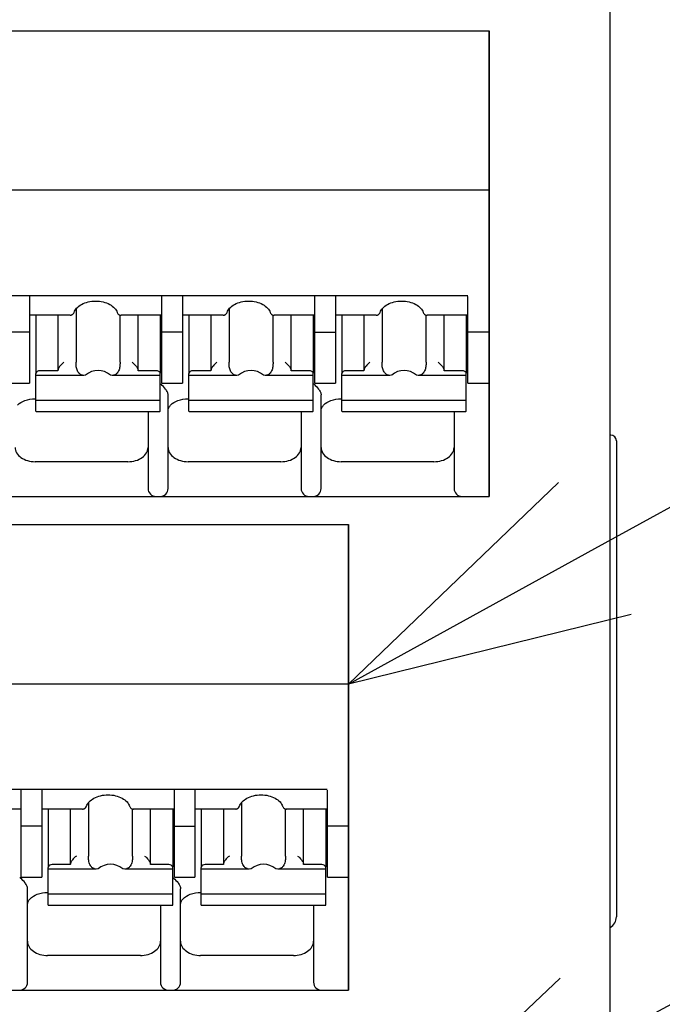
# Model space of a CAD drawing. Header units: millimetres. Extents: x 62 to 821, y -192 to 620.
# Tile 18 of 32: x 367 to 383, y 196 to 220. Entities that reach past the tile are written whole.
import ezdxf
from ezdxf import colors
from ezdxf.entities.mleader import LeaderData, LeaderLine
from ezdxf.math import Vec2, Vec3

# ---------------------------------------------------------------- set-up
doc = ezdxf.new("R2010")
doc.units = ezdxf.units.MM
doc.layers.get('0').update_dxf_attribs({"linetype": 'CONTINUOUS'})
for name, color, linetype in [('10', 3, 'CONTINUOUS'), ('17', 6, 'CONTINUOUS'), ('19', 2, 'CONTINUOUS')]:
    doc.layers.add(name, color=color, linetype=linetype)

# ---------------------------------------------------------------- blocks, each defined once
blk = doc.blocks.new('_OPEN30')
at = {"color": 0, "linetype": 'ByBlock'}
for p, q in [((-1, 0.2679), (0, 0)), ((0, 0), (-1, -0.2679)), ((0, 0), (-1, 0))]:
    blk.add_line(p, q, dxfattribs=at)

msp = doc.modelspace()

# ---------------------------------------------------------------- linework, layer by layer
at = {"layer": '10'}
for p, q in [((381.55, 157.172), (381.55, 226.828)), ((381.56, 210.112), (381.55, 210.112)), ((381.7, 209.972), (381.7, 198.112))]:
    msp.add_line(p, q, dxfattribs=at)
for centre, radius, start, end in [((381.56, 209.972), 0.14, 0, 90), ((381.4, 198.112), 0.3, 300, 0)]:
    msp.add_arc(centre, radius, start, end, dxfattribs=at)
at = {"layer": '17'}
for p, q in [((355.255, 220.185), (378.53, 220.185)), ((378.53, 220.185), (378.53, 208.585)), ((378.53, 208.585), (378.53, 220.185)), ((378.53, 216.211), (354.88, 216.211)), ((355.651, 213.593), (378.001, 213.593)), ((367.085, 213.566), (367.085, 211.403)), ((370.385, 211.403), (370.385, 213.566)), ((370.895, 213.566), (370.895, 211.403)), ((374.195, 211.403), (374.195, 213.566)), ((374.705, 213.566), (374.705, 211.403)), ((378.005, 211.403), (378.005, 213.566)), ((368.158, 213.116), (368.175, 213.13)), ((368.175, 213.13), (368.192, 213.154)), ((368.192, 213.154), (368.197, 213.167)), ((368.197, 213.167), (368.197, 213.167)), ((368.247, 213.256), (368.247, 211.926)), ((369.272, 213.167), (369.272, 213.167)), ((372.002, 213.154), (372.007, 213.167)), ((372.007, 213.167), (372.007, 213.167)), ((372.057, 213.256), (372.057, 211.926)), ((373.082, 213.167), (373.082, 213.167)), ((375.812, 213.154), (375.817, 213.167)), ((375.817, 213.167), (375.817, 213.167)), ((375.867, 213.256), (375.867, 211.926)), ((376.892, 213.167), (376.892, 213.167)), ((368.102, 213.099), (367.085, 213.099)), ((367.245, 213.099), (367.245, 211.658)), ((367.795, 213.099), (367.795, 211.714)), ((368.102, 213.099), (368.121, 213.1)), ((368.121, 213.1), (368.144, 213.108)), ((368.144, 213.108), (368.158, 213.116)), ((368.158, 213.116), (368.158, 213.116)), ((369.305, 213.121), (369.312, 213.116)), ((369.334, 213.104), (369.355, 213.099)), ((369.343, 211.926), (369.343, 213.102)), ((369.348, 213.1), (369.367, 213.099)), ((369.355, 213.099), (369.367, 213.099)), ((370.385, 213.099), (369.367, 213.099)), ((369.795, 211.714), (369.795, 213.099)), ((370.345, 213.099), (370.345, 211.658)), ((371.912, 213.099), (370.895, 213.099)), ((371.055, 213.099), (371.055, 211.658)), ((371.605, 213.099), (371.605, 211.714)), ((373.115, 213.121), (373.122, 213.116)), ((373.144, 213.104), (373.165, 213.099)), ((373.153, 211.926), (373.153, 213.102)), ((373.158, 213.1), (373.177, 213.099)), ((373.165, 213.099), (373.177, 213.099)), ((374.195, 213.099), (373.177, 213.099)), ((373.605, 211.714), (373.605, 213.099)), ((374.155, 213.099), (374.155, 211.658)), ((375.722, 213.099), (374.705, 213.099)), ((374.865, 213.099), (374.865, 211.658)), ((375.415, 213.099), (375.415, 211.714)), ((376.925, 213.121), (376.932, 213.116)), ((376.954, 213.104), (376.975, 213.099)), ((376.963, 211.926), (376.963, 213.102)), ((376.968, 213.1), (376.987, 213.099)), ((376.975, 213.099), (376.987, 213.099)), ((378.005, 213.099), (376.987, 213.099)), ((377.415, 211.714), (377.415, 213.099)), ((377.965, 213.099), (377.965, 211.658)), ((367.085, 212.675), (366.575, 212.675)), ((370.895, 212.675), (370.385, 212.675)), ((374.195, 212.675), (374.705, 212.675)), ((378.53, 212.675), (378.005, 212.675)), ((367.795, 211.714), (367.345, 211.714)), ((370.245, 211.714), (369.795, 211.714)), ((371.605, 211.714), (371.155, 211.714)), ((374.055, 211.714), (373.605, 211.714)), ((375.415, 211.714), (374.965, 211.714)), ((377.865, 211.714), (377.415, 211.714)), ((367.245, 210.708), (367.245, 211.644)), ((368.44, 211.599), (367.245, 211.599)), ((368.486, 211.608), (368.44, 211.599)), ((369.15, 211.599), (369.103, 211.608)), ((370.345, 211.599), (369.15, 211.599)), ((370.345, 210.708), (370.345, 211.644)), ((371.055, 210.708), (371.055, 211.644)), ((372.25, 211.599), (371.055, 211.599)), ((372.296, 211.608), (372.25, 211.599)), ((372.96, 211.599), (372.913, 211.608)), ((374.155, 211.599), (372.96, 211.599)), ((374.155, 210.708), (374.155, 211.644)), ((374.865, 210.708), (374.865, 211.644)), ((376.06, 211.599), (374.865, 211.599)), ((376.106, 211.608), (376.06, 211.599)), ((376.77, 211.599), (376.723, 211.608)), ((377.965, 211.599), (376.77, 211.599)), ((377.965, 210.708), (377.965, 211.644)), ((366.575, 211.403), (367.085, 211.403)), ((370.385, 211.403), (370.895, 211.403)), ((374.195, 211.403), (374.705, 211.403)), ((378.005, 211.403), (378.53, 211.403)), ((367.23, 211.019), (367.245, 211.019)), ((370.345, 210.979), (367.245, 210.979)), ((370.54, 208.785), (370.54, 211.113)), ((371.04, 211.019), (371.055, 211.019)), ((374.155, 210.979), (371.055, 210.979)), ((374.35, 208.785), (374.35, 211.113)), ((374.85, 211.019), (374.865, 211.019)), ((377.965, 210.979), (374.865, 210.979)), ((367.245, 210.708), (367.254, 210.701)), ((367.254, 210.701), (370.335, 210.701)), ((370.04, 210.701), (370.04, 208.785)), ((370.336, 210.701), (370.345, 210.708)), ((371.055, 210.708), (371.064, 210.701)), ((371.064, 210.701), (374.145, 210.701)), ((373.85, 210.701), (373.85, 208.785)), ((374.146, 210.701), (374.155, 210.708)), ((374.865, 210.708), (374.874, 210.701)), ((374.874, 210.701), (377.955, 210.701)), ((377.66, 210.701), (377.66, 208.785)), ((377.956, 210.701), (377.965, 210.708)), ((369.54, 209.451), (367.23, 209.451)), ((373.35, 209.451), (371.04, 209.451)), ((377.16, 209.451), (374.85, 209.451)), ((354.88, 208.585), (378.53, 208.585)), ((354.88, 208.585), (378.53, 208.585)), ((351.755, 207.885), (375.03, 207.885)), ((375.03, 207.885), (375.03, 196.285)), ((375.03, 196.285), (375.03, 207.885)), ((375.03, 203.911), (351.38, 203.911)), ((352.151, 201.293), (374.501, 201.293)), ((366.885, 199.103), (366.885, 201.266)), ((367.395, 201.266), (367.395, 199.103)), ((370.695, 199.103), (370.695, 201.266)), ((371.205, 201.266), (371.205, 199.103)), ((374.505, 199.103), (374.505, 201.266)), ((368.502, 200.854), (368.507, 200.867)), ((368.507, 200.867), (368.507, 200.867)), ((368.557, 200.956), (368.557, 199.626)), ((369.582, 200.867), (369.582, 200.867)), ((372.312, 200.854), (372.317, 200.867)), ((372.317, 200.867), (372.317, 200.867)), ((372.367, 200.956), (372.367, 199.626)), ((373.392, 200.867), (373.392, 200.867)), ((366.885, 200.799), (365.867, 200.799)), ((368.412, 200.799), (367.395, 200.799)), ((367.555, 200.799), (367.555, 199.358)), ((368.105, 200.799), (368.105, 199.414)), ((369.615, 200.821), (369.622, 200.816)), ((369.644, 200.804), (369.665, 200.799)), ((369.653, 199.626), (369.653, 200.802)), ((369.658, 200.8), (369.677, 200.799)), ((369.665, 200.799), (369.677, 200.799)), ((370.695, 200.799), (369.677, 200.799)), ((370.105, 199.414), (370.105, 200.799)), ((370.655, 200.799), (370.655, 199.358)), ((372.222, 200.799), (371.205, 200.799)), ((371.365, 200.799), (371.365, 199.358)), ((371.915, 200.799), (371.915, 199.414)), ((373.425, 200.821), (373.432, 200.816)), ((373.454, 200.804), (373.475, 200.799)), ((373.463, 199.626), (373.463, 200.802)), ((373.468, 200.8), (373.487, 200.799)), ((373.475, 200.799), (373.487, 200.799)), ((374.505, 200.799), (373.487, 200.799)), ((373.915, 199.414), (373.915, 200.799)), ((374.465, 200.799), (374.465, 199.358)), ((367.395, 200.375), (366.885, 200.375)), ((370.695, 200.375), (371.205, 200.375)), ((375.03, 200.375), (374.505, 200.375)), ((368.105, 199.414), (367.655, 199.414)), ((370.555, 199.414), (370.105, 199.414)), ((371.915, 199.414), (371.465, 199.414)), ((374.365, 199.414), (373.915, 199.414)), ((367.555, 198.408), (367.555, 199.344)), ((368.75, 199.299), (367.555, 199.299)), ((368.796, 199.308), (368.75, 199.299)), ((369.46, 199.299), (369.413, 199.308)), ((370.655, 199.299), (369.46, 199.299)), ((370.655, 198.408), (370.655, 199.344)), ((371.365, 198.408), (371.365, 199.344)), ((372.56, 199.299), (371.365, 199.299)), ((372.606, 199.308), (372.56, 199.299)), ((373.27, 199.299), (373.223, 199.308)), ((374.465, 199.299), (373.27, 199.299)), ((374.465, 198.408), (374.465, 199.344)), ((366.885, 199.103), (367.395, 199.103)), ((370.695, 199.103), (371.205, 199.103)), ((374.505, 199.103), (375.03, 199.103)), ((367.04, 196.485), (367.04, 198.813)), ((367.54, 198.719), (367.555, 198.719)), ((370.655, 198.679), (367.555, 198.679)), ((370.85, 196.485), (370.85, 198.813)), ((371.35, 198.719), (371.365, 198.719)), ((374.465, 198.679), (371.365, 198.679)), ((367.555, 198.408), (367.564, 198.401)), ((367.564, 198.401), (370.645, 198.401)), ((370.35, 198.401), (370.35, 196.485)), ((370.646, 198.401), (370.655, 198.408)), ((371.365, 198.408), (371.374, 198.401)), ((371.374, 198.401), (374.455, 198.401)), ((374.16, 198.401), (374.16, 196.485)), ((374.456, 198.401), (374.465, 198.408)), ((369.85, 197.151), (367.54, 197.151)), ((373.66, 197.151), (371.35, 197.151)), ((351.38, 196.285), (375.03, 196.285)), ((351.38, 196.285), (375.03, 196.285))]:
    msp.add_line(p, q, dxfattribs=at)
for points in [[(369.272, 213.167), (369.273, 213.165), (369.282, 213.147), (369.292, 213.132), (369.305, 213.121)], [(371.968, 213.116), (371.985, 213.13), (372.002, 213.154)], [(373.082, 213.167), (373.083, 213.165), (373.092, 213.147), (373.102, 213.132), (373.115, 213.121)], [(375.778, 213.116), (375.795, 213.13), (375.812, 213.154)], [(376.892, 213.167), (376.893, 213.165), (376.902, 213.147), (376.912, 213.132), (376.925, 213.121)], [(369.312, 213.116), (369.314, 213.114), (369.334, 213.104)], [(371.936, 213.101), (371.941, 213.103), (371.949, 213.106)], [(371.949, 213.106), (371.958, 213.11), (371.966, 213.115), (371.968, 213.116)], [(373.122, 213.116), (373.124, 213.114), (373.144, 213.104)], [(375.746, 213.101), (375.751, 213.103), (375.759, 213.106)], [(375.759, 213.106), (375.768, 213.11), (375.776, 213.115), (375.778, 213.116)], [(376.932, 213.116), (376.934, 213.114), (376.954, 213.104)], [(369.582, 200.867), (369.583, 200.865), (369.592, 200.847), (369.602, 200.832), (369.615, 200.821)], [(373.392, 200.867), (373.393, 200.865), (373.402, 200.847), (373.412, 200.832), (373.425, 200.821)], [(368.436, 200.801), (368.441, 200.803), (368.449, 200.806)], [(368.449, 200.806), (368.458, 200.81), (368.466, 200.815), (368.468, 200.816)], [(368.468, 200.816), (368.485, 200.83), (368.502, 200.854)], [(369.622, 200.816), (369.624, 200.814), (369.644, 200.804)], [(372.246, 200.801), (372.251, 200.803), (372.259, 200.806)], [(372.259, 200.806), (372.268, 200.81), (372.276, 200.815), (372.278, 200.816)], [(372.278, 200.816), (372.295, 200.83), (372.312, 200.854)], [(373.432, 200.816), (373.434, 200.814), (373.454, 200.804)]]:
    msp.add_lwpolyline(points, dxfattribs=at)
for centre, radius, start, end in [((368.095, 213.21), 0.113, 292.3553, 301.5652), ((371.918, 213.172), 0.0733, 280.6299, 283.8654), ((371.905, 213.21), 0.113, 292.3553, 301.5652), ((375.728, 213.172), 0.0733, 280.6299, 283.8655), ((375.715, 213.21), 0.113, 292.3553, 301.5652), ((370.02, 210.944), 0.553, 51.6712, 54.0521), ((373.83, 210.944), 0.554, 51.677, 54.0544), ((370.24, 208.785), 0.2, 180, 270), ((370.34, 208.785), 0.2, 270, 0), ((374.05, 208.785), 0.2, 180, 270), ((374.15, 208.785), 0.2, 270, 0), ((377.86, 208.785), 0.2, 180, 270), ((368.418, 200.872), 0.0733, 280.6299, 283.8654), ((368.405, 200.91), 0.113, 292.3553, 301.5652), ((372.228, 200.872), 0.0733, 280.6299, 283.8655), ((372.215, 200.91), 0.113, 292.3553, 301.5652), ((366.52, 198.644), 0.553, 51.6712, 54.0521), ((370.33, 198.644), 0.554, 51.677, 54.0544), ((366.84, 196.485), 0.2, 270, 0), ((370.55, 196.485), 0.2, 180, 270), ((370.65, 196.485), 0.2, 270, 0), ((374.36, 196.485), 0.2, 180, 270)]:
    msp.add_arc(centre, radius, start, end, dxfattribs=at)
for centre, start_param, end_param in [((368.795, 211.045), 5.687939, 6.878432), ((372.605, 211.045), 5.687939, 6.878432), ((376.415, 211.045), -0.595246, 0.595246), ((369.105, 198.745), 5.687939, 6.878432), ((372.915, 198.745), -0.595246, 0.595246)]:
    msp.add_ellipse(centre, major_axis=(0, 0.68), ratio=0.809289, start_param=start_param, end_param=end_param, dxfattribs=at)
for points, knots in [([(368.197, 213.167), (368.21, 213.207), (368.263, 213.287), (368.387, 213.378), (368.55, 213.439), (368.672, 213.452), (368.735, 213.452)], [0, 0, 0, 0, 0.195469, 0.433016, 0.706594, 1, 1, 1, 1]), ([(368.735, 213.452), (368.798, 213.452), (368.92, 213.439), (369.083, 213.378), (369.207, 213.287), (369.259, 213.207), (369.272, 213.167)], [0, 0, 0, 0, 0.293401, 0.56698, 0.804531, 1, 1, 1, 1]), ([(372.007, 213.167), (372.02, 213.207), (372.073, 213.287), (372.197, 213.378), (372.36, 213.439), (372.545, 213.46), (372.73, 213.439), (372.893, 213.378), (373.017, 213.287), (373.069, 213.207), (373.082, 213.167)], [0, 0, 0, 0, 0.097735, 0.216504, 0.353305, 0.499987, 0.646673, 0.783484, 0.902261, 1, 1, 1, 1]), ([(375.817, 213.167), (375.83, 213.207), (375.883, 213.287), (376.007, 213.378), (376.17, 213.439), (376.355, 213.46), (376.54, 213.439), (376.703, 213.378), (376.827, 213.287), (376.879, 213.207), (376.892, 213.167)], [0, 0, 0, 0, 0.097735, 0.216504, 0.353305, 0.499987, 0.646673, 0.783484, 0.902261, 1, 1, 1, 1]), ([(371.912, 213.099), (371.914, 213.099), (371.921, 213.099), (371.927, 213.1), (371.932, 213.1)], [0, 0, 0, 0, 0.285699, 1, 1, 1, 1]), ([(375.722, 213.099), (375.724, 213.099), (375.731, 213.099), (375.737, 213.1), (375.742, 213.1)], [0, 0, 0, 0, 0.285699, 1, 1, 1, 1]), ([(367.945, 211.926), (367.908, 211.9), (367.858, 211.852), (367.815, 211.785), (367.798, 211.744), (367.795, 211.723), (367.795, 211.714)], [0, 0, 0, 0, 0.505177, 0.770933, 0.894072, 1, 1, 1, 1]), ([(368.282, 211.714), (368.274, 211.729), (368.262, 211.763), (368.249, 211.834), (368.247, 211.89), (368.247, 211.926)], [0, 0, 0, 0, 0.232447, 0.501393, 1, 1, 1, 1]), ([(369.343, 211.926), (369.343, 211.89), (369.34, 211.834), (369.328, 211.763), (369.315, 211.729), (369.307, 211.714)], [0, 0, 0, 0, 0.498632, 0.767564, 1, 1, 1, 1]), ([(369.645, 211.926), (369.681, 211.9), (369.731, 211.852), (369.775, 211.785), (369.791, 211.744), (369.795, 211.723), (369.795, 211.714)], [0, 0, 0, 0, 0.505177, 0.770935, 0.894073, 1, 1, 1, 1]), ([(371.755, 211.926), (371.718, 211.9), (371.668, 211.852), (371.625, 211.785), (371.608, 211.744), (371.605, 211.723), (371.605, 211.714)], [0, 0, 0, 0, 0.505177, 0.770933, 0.894072, 1, 1, 1, 1]), ([(372.092, 211.714), (372.084, 211.729), (372.072, 211.763), (372.059, 211.834), (372.057, 211.89), (372.057, 211.926)], [0, 0, 0, 0, 0.232447, 0.501393, 1, 1, 1, 1]), ([(373.153, 211.926), (373.153, 211.89), (373.15, 211.834), (373.138, 211.763), (373.125, 211.729), (373.117, 211.714)], [0, 0, 0, 0, 0.498632, 0.767564, 1, 1, 1, 1]), ([(373.455, 211.926), (373.491, 211.9), (373.541, 211.852), (373.585, 211.785), (373.601, 211.744), (373.605, 211.723), (373.605, 211.714)], [0, 0, 0, 0, 0.505177, 0.770935, 0.894073, 1, 1, 1, 1]), ([(375.565, 211.926), (375.528, 211.9), (375.478, 211.852), (375.435, 211.785), (375.418, 211.744), (375.415, 211.723), (375.415, 211.714)], [0, 0, 0, 0, 0.505177, 0.770933, 0.894072, 1, 1, 1, 1]), ([(375.902, 211.714), (375.894, 211.729), (375.882, 211.763), (375.869, 211.834), (375.867, 211.89), (375.867, 211.926)], [0, 0, 0, 0, 0.232447, 0.501393, 1, 1, 1, 1]), ([(376.963, 211.926), (376.963, 211.89), (376.96, 211.834), (376.948, 211.763), (376.935, 211.729), (376.927, 211.714)], [0, 0, 0, 0, 0.498632, 0.767564, 1, 1, 1, 1]), ([(377.265, 211.926), (377.301, 211.9), (377.351, 211.852), (377.395, 211.785), (377.411, 211.744), (377.415, 211.723), (377.415, 211.714)], [0, 0, 0, 0, 0.505177, 0.770935, 0.894073, 1, 1, 1, 1]), ([(367.247, 211.658), (367.247, 211.657), (367.245, 211.652), (367.245, 211.647), (367.245, 211.644)], [0, 0, 0, 0, 0.263592, 1, 1, 1, 1]), ([(367.345, 211.714), (367.323, 211.714), (367.283, 211.706), (367.252, 211.675), (367.247, 211.658)], [0, 0, 0, 0, 0.548288, 1, 1, 1, 1]), ([(368.321, 211.658), (368.317, 211.662), (368.303, 211.68), (368.291, 211.699), (368.282, 211.714)], [0, 0, 0, 0, 0.255133, 1, 1, 1, 1]), ([(368.44, 211.599), (368.418, 211.6), (368.373, 211.61), (368.336, 211.64), (368.321, 211.658)], [0, 0, 0, 0, 0.474173, 1, 1, 1, 1]), ([(369.269, 211.658), (369.253, 211.64), (369.217, 211.61), (369.171, 211.6), (369.15, 211.599)], [0, 0, 0, 0, 0.525827, 1, 1, 1, 1]), ([(369.307, 211.714), (369.305, 211.709), (369.293, 211.69), (369.28, 211.671), (369.269, 211.658)], [0, 0, 0, 0, 0.245324, 1, 1, 1, 1]), ([(370.323, 211.687), (370.319, 211.691), (370.296, 211.708), (370.266, 211.714), (370.245, 211.714)], [0, 0, 0, 0, 0.231599, 1, 1, 1, 1]), ([(370.343, 211.658), (370.342, 211.661), (370.338, 211.672), (370.33, 211.681), (370.323, 211.687)], [0, 0, 0, 0, 0.2371, 1, 1, 1, 1]), ([(370.345, 211.644), (370.345, 211.647), (370.344, 211.652), (370.343, 211.657), (370.343, 211.658)], [0, 0, 0, 0, 0.736411, 1, 1, 1, 1]), ([(371.057, 211.658), (371.057, 211.657), (371.055, 211.652), (371.055, 211.647), (371.055, 211.644)], [0, 0, 0, 0, 0.263592, 1, 1, 1, 1]), ([(371.155, 211.714), (371.133, 211.714), (371.093, 211.706), (371.062, 211.675), (371.057, 211.658)], [0, 0, 0, 0, 0.548288, 1, 1, 1, 1]), ([(372.131, 211.658), (372.127, 211.662), (372.113, 211.68), (372.101, 211.699), (372.092, 211.714)], [0, 0, 0, 0, 0.255133, 1, 1, 1, 1]), ([(372.25, 211.599), (372.228, 211.6), (372.183, 211.61), (372.146, 211.64), (372.131, 211.658)], [0, 0, 0, 0, 0.474173, 1, 1, 1, 1]), ([(373.079, 211.658), (373.063, 211.64), (373.027, 211.61), (372.981, 211.6), (372.96, 211.599)], [0, 0, 0, 0, 0.525827, 1, 1, 1, 1]), ([(373.117, 211.714), (373.115, 211.709), (373.103, 211.69), (373.09, 211.671), (373.079, 211.658)], [0, 0, 0, 0, 0.245324, 1, 1, 1, 1]), ([(374.133, 211.687), (374.129, 211.691), (374.106, 211.708), (374.076, 211.714), (374.055, 211.714)], [0, 0, 0, 0, 0.231599, 1, 1, 1, 1]), ([(374.153, 211.658), (374.152, 211.661), (374.148, 211.672), (374.14, 211.681), (374.133, 211.687)], [0, 0, 0, 0, 0.2371, 1, 1, 1, 1]), ([(374.155, 211.644), (374.155, 211.647), (374.154, 211.652), (374.153, 211.657), (374.153, 211.658)], [0, 0, 0, 0, 0.736411, 1, 1, 1, 1]), ([(374.867, 211.658), (374.867, 211.657), (374.865, 211.652), (374.865, 211.647), (374.865, 211.644)], [0, 0, 0, 0, 0.263592, 1, 1, 1, 1]), ([(374.965, 211.714), (374.943, 211.714), (374.903, 211.706), (374.872, 211.675), (374.867, 211.658)], [0, 0, 0, 0, 0.548288, 1, 1, 1, 1]), ([(375.941, 211.658), (375.937, 211.662), (375.923, 211.68), (375.911, 211.699), (375.902, 211.714)], [0, 0, 0, 0, 0.255133, 1, 1, 1, 1]), ([(376.06, 211.599), (376.038, 211.6), (375.993, 211.61), (375.956, 211.64), (375.941, 211.658)], [0, 0, 0, 0, 0.474173, 1, 1, 1, 1]), ([(376.889, 211.658), (376.873, 211.64), (376.837, 211.61), (376.791, 211.6), (376.77, 211.599)], [0, 0, 0, 0, 0.525827, 1, 1, 1, 1]), ([(376.927, 211.714), (376.925, 211.709), (376.913, 211.69), (376.9, 211.671), (376.889, 211.658)], [0, 0, 0, 0, 0.245324, 1, 1, 1, 1]), ([(377.943, 211.687), (377.939, 211.691), (377.916, 211.708), (377.886, 211.714), (377.865, 211.714)], [0, 0, 0, 0, 0.231599, 1, 1, 1, 1]), ([(377.963, 211.658), (377.962, 211.661), (377.958, 211.672), (377.95, 211.681), (377.943, 211.687)], [0, 0, 0, 0, 0.2371, 1, 1, 1, 1]), ([(377.965, 211.644), (377.965, 211.647), (377.964, 211.652), (377.963, 211.657), (377.963, 211.658)], [0, 0, 0, 0, 0.736411, 1, 1, 1, 1]), ([(370.54, 211.113), (370.54, 211.124), (370.536, 211.149), (370.517, 211.199), (370.466, 211.282), (370.407, 211.344), (370.363, 211.378)], [0, 0, 0, 0, 0.104509, 0.225342, 0.488212, 1, 1, 1, 1]), ([(374.173, 211.378), (374.217, 211.344), (374.276, 211.282), (374.327, 211.199), (374.346, 211.149), (374.35, 211.124), (374.35, 211.113)], [0, 0, 0, 0, 0.511825, 0.774728, 0.895528, 1, 1, 1, 1]), ([(366.793, 210.861), (366.841, 210.913), (366.984, 210.994), (367.143, 211.019), (367.23, 211.019)], [0, 0, 0, 0, 0.447956, 1, 1, 1, 1]), ([(370.603, 210.861), (370.651, 210.913), (370.794, 210.994), (370.953, 211.019), (371.04, 211.019)], [0, 0, 0, 0, 0.447984, 1, 1, 1, 1]), ([(374.413, 210.861), (374.461, 210.913), (374.604, 210.994), (374.763, 211.019), (374.85, 211.019)], [0, 0, 0, 0, 0.447984, 1, 1, 1, 1]), ([(370.54, 210.724), (370.54, 210.746), (370.552, 210.798), (370.583, 210.84), (370.603, 210.861)], [0, 0, 0, 0, 0.429671, 1, 1, 1, 1]), ([(374.35, 210.724), (374.35, 210.746), (374.362, 210.798), (374.393, 210.84), (374.413, 210.861)], [0, 0, 0, 0, 0.429671, 1, 1, 1, 1]), ([(366.73, 209.805), (366.73, 209.782), (366.737, 209.734), (366.777, 209.642), (366.877, 209.542), (367.04, 209.468), (367.165, 209.451), (367.23, 209.451)], [0, 0, 0, 0, 0.103599, 0.210939, 0.44569, 0.712567, 1, 1, 1, 1]), ([(369.54, 209.451), (369.604, 209.451), (369.729, 209.468), (369.893, 209.542), (369.993, 209.642), (370.033, 209.734), (370.04, 209.782), (370.04, 209.805)], [0, 0, 0, 0, 0.287433, 0.55431, 0.789061, 0.896401, 1, 1, 1, 1]), ([(370.54, 209.805), (370.54, 209.782), (370.547, 209.734), (370.587, 209.642), (370.687, 209.542), (370.85, 209.468), (370.975, 209.451), (371.04, 209.451)], [0, 0, 0, 0, 0.103599, 0.210939, 0.44569, 0.712567, 1, 1, 1, 1]), ([(373.35, 209.451), (373.414, 209.451), (373.539, 209.468), (373.703, 209.542), (373.803, 209.642), (373.843, 209.734), (373.85, 209.782), (373.85, 209.805)], [0, 0, 0, 0, 0.287433, 0.55431, 0.789061, 0.896401, 1, 1, 1, 1]), ([(374.35, 209.805), (374.35, 209.782), (374.357, 209.734), (374.397, 209.642), (374.497, 209.542), (374.66, 209.468), (374.785, 209.451), (374.85, 209.451)], [0, 0, 0, 0, 0.103599, 0.210939, 0.44569, 0.712567, 1, 1, 1, 1]), ([(377.16, 209.451), (377.224, 209.451), (377.349, 209.468), (377.513, 209.542), (377.613, 209.642), (377.653, 209.734), (377.66, 209.782), (377.66, 209.805)], [0, 0, 0, 0, 0.287433, 0.55431, 0.789061, 0.896401, 1, 1, 1, 1]), ([(368.507, 200.867), (368.52, 200.907), (368.573, 200.987), (368.697, 201.078), (368.86, 201.139), (369.045, 201.16), (369.23, 201.139), (369.393, 201.078), (369.517, 200.987), (369.569, 200.907), (369.582, 200.867)], [0, 0, 0, 0, 0.097735, 0.216504, 0.353305, 0.499987, 0.646673, 0.783484, 0.902261, 1, 1, 1, 1]), ([(372.317, 200.867), (372.33, 200.907), (372.383, 200.987), (372.507, 201.078), (372.67, 201.139), (372.855, 201.16), (373.04, 201.139), (373.203, 201.078), (373.327, 200.987), (373.379, 200.907), (373.392, 200.867)], [0, 0, 0, 0, 0.097735, 0.216504, 0.353305, 0.499987, 0.646673, 0.783484, 0.902261, 1, 1, 1, 1]), ([(368.412, 200.799), (368.414, 200.799), (368.421, 200.799), (368.427, 200.8), (368.432, 200.8)], [0, 0, 0, 0, 0.285699, 1, 1, 1, 1]), ([(372.222, 200.799), (372.224, 200.799), (372.231, 200.799), (372.237, 200.8), (372.242, 200.8)], [0, 0, 0, 0, 0.285699, 1, 1, 1, 1]), ([(367.655, 199.414), (367.633, 199.414), (367.593, 199.406), (367.562, 199.375), (367.557, 199.358)], [0, 0, 0, 0, 0.548288, 1, 1, 1, 1]), ([(368.255, 199.626), (368.218, 199.6), (368.168, 199.552), (368.125, 199.485), (368.108, 199.444), (368.105, 199.423), (368.105, 199.414)], [0, 0, 0, 0, 0.505177, 0.770933, 0.894072, 1, 1, 1, 1]), ([(368.592, 199.414), (368.584, 199.429), (368.572, 199.463), (368.559, 199.534), (368.557, 199.59), (368.557, 199.626)], [0, 0, 0, 0, 0.232447, 0.501393, 1, 1, 1, 1]), ([(368.631, 199.358), (368.627, 199.362), (368.613, 199.38), (368.601, 199.399), (368.592, 199.414)], [0, 0, 0, 0, 0.255133, 1, 1, 1, 1]), ([(369.617, 199.414), (369.615, 199.409), (369.603, 199.39), (369.59, 199.371), (369.579, 199.358)], [0, 0, 0, 0, 0.245324, 1, 1, 1, 1]), ([(369.653, 199.626), (369.653, 199.59), (369.65, 199.534), (369.638, 199.463), (369.625, 199.429), (369.617, 199.414)], [0, 0, 0, 0, 0.498632, 0.767564, 1, 1, 1, 1]), ([(369.955, 199.626), (369.991, 199.6), (370.041, 199.552), (370.085, 199.485), (370.101, 199.444), (370.105, 199.423), (370.105, 199.414)], [0, 0, 0, 0, 0.505177, 0.770935, 0.894073, 1, 1, 1, 1]), ([(370.633, 199.387), (370.629, 199.391), (370.606, 199.408), (370.576, 199.414), (370.555, 199.414)], [0, 0, 0, 0, 0.231599, 1, 1, 1, 1]), ([(371.465, 199.414), (371.443, 199.414), (371.403, 199.406), (371.372, 199.375), (371.367, 199.358)], [0, 0, 0, 0, 0.548288, 1, 1, 1, 1]), ([(372.065, 199.626), (372.028, 199.6), (371.978, 199.552), (371.935, 199.485), (371.918, 199.444), (371.915, 199.423), (371.915, 199.414)], [0, 0, 0, 0, 0.505177, 0.770933, 0.894072, 1, 1, 1, 1]), ([(372.402, 199.414), (372.394, 199.429), (372.382, 199.463), (372.369, 199.534), (372.367, 199.59), (372.367, 199.626)], [0, 0, 0, 0, 0.232447, 0.501393, 1, 1, 1, 1]), ([(372.441, 199.358), (372.437, 199.362), (372.423, 199.38), (372.411, 199.399), (372.402, 199.414)], [0, 0, 0, 0, 0.255133, 1, 1, 1, 1]), ([(373.427, 199.414), (373.425, 199.409), (373.413, 199.39), (373.4, 199.371), (373.389, 199.358)], [0, 0, 0, 0, 0.245324, 1, 1, 1, 1]), ([(373.463, 199.626), (373.463, 199.59), (373.46, 199.534), (373.448, 199.463), (373.435, 199.429), (373.427, 199.414)], [0, 0, 0, 0, 0.498632, 0.767564, 1, 1, 1, 1]), ([(373.765, 199.626), (373.801, 199.6), (373.851, 199.552), (373.895, 199.485), (373.911, 199.444), (373.915, 199.423), (373.915, 199.414)], [0, 0, 0, 0, 0.505177, 0.770935, 0.894073, 1, 1, 1, 1]), ([(374.443, 199.387), (374.439, 199.391), (374.416, 199.408), (374.386, 199.414), (374.365, 199.414)], [0, 0, 0, 0, 0.231599, 1, 1, 1, 1]), ([(367.557, 199.358), (367.557, 199.357), (367.555, 199.352), (367.555, 199.347), (367.555, 199.344)], [0, 0, 0, 0, 0.263592, 1, 1, 1, 1]), ([(368.75, 199.299), (368.728, 199.3), (368.683, 199.31), (368.646, 199.34), (368.631, 199.358)], [0, 0, 0, 0, 0.474173, 1, 1, 1, 1]), ([(369.579, 199.358), (369.563, 199.34), (369.527, 199.31), (369.481, 199.3), (369.46, 199.299)], [0, 0, 0, 0, 0.525827, 1, 1, 1, 1]), ([(370.653, 199.358), (370.652, 199.361), (370.648, 199.372), (370.64, 199.381), (370.633, 199.387)], [0, 0, 0, 0, 0.2371, 1, 1, 1, 1]), ([(370.655, 199.344), (370.655, 199.347), (370.654, 199.352), (370.653, 199.357), (370.653, 199.358)], [0, 0, 0, 0, 0.736411, 1, 1, 1, 1]), ([(371.367, 199.358), (371.367, 199.357), (371.365, 199.352), (371.365, 199.347), (371.365, 199.344)], [0, 0, 0, 0, 0.263592, 1, 1, 1, 1]), ([(372.56, 199.299), (372.538, 199.3), (372.493, 199.31), (372.456, 199.34), (372.441, 199.358)], [0, 0, 0, 0, 0.474173, 1, 1, 1, 1]), ([(373.389, 199.358), (373.373, 199.34), (373.337, 199.31), (373.291, 199.3), (373.27, 199.299)], [0, 0, 0, 0, 0.525827, 1, 1, 1, 1]), ([(374.463, 199.358), (374.462, 199.361), (374.458, 199.372), (374.45, 199.381), (374.443, 199.387)], [0, 0, 0, 0, 0.2371, 1, 1, 1, 1]), ([(374.465, 199.344), (374.465, 199.347), (374.464, 199.352), (374.463, 199.357), (374.463, 199.358)], [0, 0, 0, 0, 0.736411, 1, 1, 1, 1]), ([(367.04, 198.813), (367.04, 198.824), (367.036, 198.849), (367.017, 198.899), (366.966, 198.982), (366.907, 199.044), (366.863, 199.078)], [0, 0, 0, 0, 0.104509, 0.225342, 0.488212, 1, 1, 1, 1]), ([(370.673, 199.078), (370.717, 199.044), (370.776, 198.982), (370.827, 198.899), (370.846, 198.849), (370.85, 198.824), (370.85, 198.813)], [0, 0, 0, 0, 0.511825, 0.774728, 0.895528, 1, 1, 1, 1]), ([(367.103, 198.561), (367.151, 198.613), (367.294, 198.694), (367.453, 198.719), (367.54, 198.719)], [0, 0, 0, 0, 0.447984, 1, 1, 1, 1]), ([(370.913, 198.561), (370.961, 198.613), (371.104, 198.694), (371.263, 198.719), (371.35, 198.719)], [0, 0, 0, 0, 0.447984, 1, 1, 1, 1]), ([(367.04, 198.424), (367.04, 198.446), (367.052, 198.498), (367.083, 198.54), (367.103, 198.561)], [0, 0, 0, 0, 0.429671, 1, 1, 1, 1]), ([(370.85, 198.424), (370.85, 198.446), (370.862, 198.498), (370.893, 198.54), (370.913, 198.561)], [0, 0, 0, 0, 0.429671, 1, 1, 1, 1]), ([(367.04, 197.505), (367.04, 197.482), (367.047, 197.434), (367.087, 197.342), (367.187, 197.242), (367.35, 197.168), (367.475, 197.151), (367.54, 197.151)], [0, 0, 0, 0, 0.103599, 0.210939, 0.44569, 0.712567, 1, 1, 1, 1]), ([(369.85, 197.151), (369.914, 197.151), (370.039, 197.168), (370.203, 197.242), (370.303, 197.342), (370.343, 197.434), (370.35, 197.482), (370.35, 197.505)], [0, 0, 0, 0, 0.287433, 0.55431, 0.789061, 0.896401, 1, 1, 1, 1]), ([(370.85, 197.505), (370.85, 197.482), (370.857, 197.434), (370.897, 197.342), (370.997, 197.242), (371.16, 197.168), (371.285, 197.151), (371.35, 197.151)], [0, 0, 0, 0, 0.103599, 0.210939, 0.44569, 0.712567, 1, 1, 1, 1]), ([(373.66, 197.151), (373.724, 197.151), (373.849, 197.168), (374.013, 197.242), (374.113, 197.342), (374.153, 197.434), (374.16, 197.482), (374.16, 197.505)], [0, 0, 0, 0, 0.287433, 0.55431, 0.789061, 0.896401, 1, 1, 1, 1])]:
    msp.add_open_spline(points, degree=3, knots=knots, dxfattribs=at)
for points in [[(368.121, 213.1), (368.126, 213.101), (368.132, 213.103), (368.138, 213.105)], [(371.936, 213.101), (371.94, 213.102), (371.944, 213.104), (371.948, 213.105)], [(375.746, 213.101), (375.75, 213.102), (375.754, 213.104), (375.758, 213.105)], [(368.436, 200.801), (368.44, 200.802), (368.444, 200.804), (368.448, 200.805)], [(372.246, 200.801), (372.25, 200.802), (372.254, 200.804), (372.258, 200.805)]]:
    msp.add_open_spline(points, degree=3, dxfattribs=at)

# ---------------------------------------------------------------- leaders
at = {"layer": '19'}
ml = msp.add_multileader_mtext('Standard', dxfattribs=at)
ml.set_content('\\A1;{\\Fromans,extfont|c128;\\W0.7;TB4}', color=256)
ml.set_leader_properties()
ml.set_arrow_properties(name='OPEN30')
ml.build(insert=Vec2(0, 0))
ml.multileader.update_dxf_attribs({"text_left_attachment_type": 6, "text_right_attachment_type": 6, "dogleg_length": 5.893, "arrow_head_size": 7})
ctx = ml.context
ctx.base_point, ctx.char_height, ctx.arrow_head_size, ctx.plane_origin = Vec3(405.406, 220.297), 7.5, 7, Vec3(446.821, 241.242)
ctx.left_attachment, ctx.right_attachment, ctx.text_align_type = 6, 6, 2
notes = []
notes.append((ctx, [(0, (1, 1, 0), (404.795, 220.297), (1, 0), 0.611, [(0, [(375.03, 203.911)], 0, [])])]))
ctx.mtext.insert, ctx.mtext.alignment, ctx.mtext.flow_direction = Vec3(420.906, 229.297), 3, 5
ml = msp.add_multileader_mtext('Standard', dxfattribs=at)
ml.set_content('\\A1;{\\Fromans,extfont|c128;\\W0.7;TB5}', color=256)
ml.set_leader_properties()
ml.set_arrow_properties(name='OPEN30')
ml.build(insert=Vec2(0, 0))
ml.multileader.update_dxf_attribs({"text_left_attachment_type": 6, "text_right_attachment_type": 6, "dogleg_length": 5.893, "arrow_head_size": 7})
ctx = ml.context
ctx.base_point, ctx.char_height, ctx.arrow_head_size, ctx.plane_origin = Vec3(404.709, 207.283), 7.5, 7, Vec3(446.821, 226.602)
ctx.left_attachment, ctx.right_attachment, ctx.text_align_type = 6, 6, 2
notes.append((ctx, [(0, (1, 1, 0), (404.098, 207.283), (1, 0), 0.611, [(0, [(375.03, 191.611)], 0, [])])]))
ctx.mtext.insert, ctx.mtext.alignment, ctx.mtext.flow_direction = Vec3(419.959, 216.283), 3, 5
for ctx, leaders in notes:
    for number, flags, end, landing, length, lines in leaders:
        leader = LeaderData()
        leader.index, (leader.has_last_leader_line, leader.has_dogleg_vector, leader.attachment_direction) = number, flags
        leader.last_leader_point, leader.dogleg_vector, leader.dogleg_length = Vec3(end), Vec3(landing), length
        for number, points, colour, breaks in lines:
            line = LeaderLine()
            line.index, line.vertices, line.color, line.breaks = number, Vec3.list(points), colors.encode_raw_color(colour), breaks
            leader.lines.append(line)
        ctx.leaders.append(leader)

doc.saveas('drawing.dxf')
